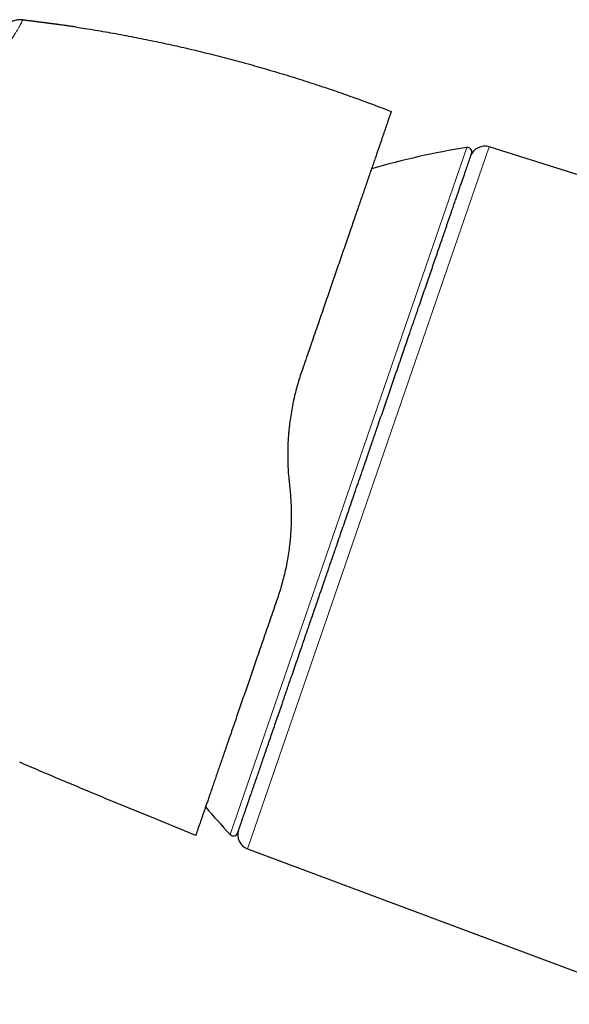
# Model space of a CAD drawing. Header units: millimetres. Extents: x 8 to 1267, y 12 to 1009.
# Tile 14 of 72: x 226 to 263, y 724 to 790. Entities that reach past the tile are written whole.
import ezdxf

# ---------------------------------------------------------------- set-up
doc = ezdxf.new("R2010")
doc.units = ezdxf.units.MM

msp = doc.modelspace()

# ---------------------------------------------------------------- linework, layer by layer
at = {"color": 7, "linetype": 'Continuous', "lineweight": 30}
for p, q in [((226.572, 790.093), (226.57, 790.089)), ((250.744, 784.147), (251.198, 783.971)), ((284.468, 773.18), (257.746, 781.606)), ((244.37, 759.26), (244.423, 758.755)), ((237.649, 735.811), (235.17, 736.819)), ((238.136, 735.613), (237.649, 735.811)), ((241.597, 734.705), (269.353, 724.327))]:
    msp.add_line(p, q, dxfattribs=at)
at = {"color": 252, "linetype": 'Continuous', "lineweight": 0}
for p, q in [((240.433, 735.668), (256.236, 781.563)), ((257.746, 781.606), (241.597, 734.705))]:
    msp.add_line(p, q, dxfattribs=at)
at = {"color": 7, "linetype": 'Continuous', "lineweight": 30}
for centre, radius, start, end in [((263.972, 732.165), 50, 98.90124, 106.37455), ((256.282, 781.267), 0.3, 341, 98.90124), ((257.446, 780.652), 1, 72.5, 161), ((276.942, 769.831), 50, 220.26696, 223.09876), ((240.652, 735.873), 0.3, 223.09876, 341), ((241.947, 735.642), 1, 161, 249.5)]:
    msp.add_arc(centre, radius, start, end, dxfattribs=at)
at = {"color": 252, "linetype": 'Continuous', "lineweight": 0}
msp.add_open_spline([(226.566, 790.085), (226.565, 790.083), (226.564, 790.079), (226.559, 790.067), (226.552, 790.05), (226.543, 790.028), (226.533, 790.004), (226.523, 789.981), (226.512, 789.957), (226.5, 789.93), (226.486, 789.901), (226.47, 789.869), (226.453, 789.835), (226.433, 789.796), (226.408, 789.748), (226.376, 789.69), (226.338, 789.621), (226.293, 789.542), (226.245, 789.459), (226.195, 789.375), (226.144, 789.29), (226.088, 789.2), (226.041, 789.123), (226.004, 789.064), (225.98, 789.027), (225.956, 788.988), (225.931, 788.948), (225.905, 788.907), (225.878, 788.865), (225.829, 788.788), (225.753, 788.671), (225.645, 788.505), (225.536, 788.339), (225.458, 788.22), (225.418, 788.159), (225.406, 788.142), (225.395, 788.124), (225.383, 788.107), (225.372, 788.089), (225.359, 788.07), (225.324, 788.017), (225.266, 787.93), (225.186, 787.811), (225.101, 787.684), (225.011, 787.549), (224.916, 787.408), (224.826, 787.275), (224.742, 787.149), (224.663, 787.033), (224.59, 786.925), (224.524, 786.829), (224.466, 786.743), (224.417, 786.67), (224.376, 786.611), (224.344, 786.564), (224.323, 786.532), (224.305, 786.506), (224.288, 786.481), (224.265, 786.447), (224.241, 786.412), (224.217, 786.377), (224.192, 786.341), (224.123, 786.24), (224.005, 786.069), (223.839, 785.829), (223.668, 785.582), (223.493, 785.33), (223.311, 785.069), (223.117, 784.789), (222.913, 784.497), (222.7, 784.191), (222.49, 783.892), (222.286, 783.6), (222.086, 783.315), (221.867, 783.003), (221.622, 782.656), (221.344, 782.262), (221.05, 781.848), (220.742, 781.414), (220.45, 781.001), (220.176, 780.615), (219.922, 780.258), (219.633, 779.849), (219.411, 779.536), (219.26, 779.324), (219.213, 779.256), (219.165, 779.188), (219.117, 779.12), (219.068, 779.052), (218.901, 778.816), (218.615, 778.41), (218.206, 777.83), (217.793, 777.244), (217.394, 776.676), (217.008, 776.126), (216.651, 775.617), (216.368, 775.215), (216.203, 774.98), (216.142, 774.893), (216.123, 774.866), (216.104, 774.838), (216.085, 774.811), (216.066, 774.784), (215.98, 774.662), (215.833, 774.452), (215.629, 774.161), (215.441, 773.891), (215.267, 773.642), (215.108, 773.414), (214.981, 773.232), (214.883, 773.09), (214.81, 772.986), (214.743, 772.888), (214.68, 772.798), (214.623, 772.715), (214.554, 772.615), (214.471, 772.496), (214.321, 772.277), (214.12, 771.986), (213.873, 771.625), (213.686, 771.35), (213.555, 771.158), (213.478, 771.044), (213.402, 770.932), (213.327, 770.821), (213.253, 770.712), (213.181, 770.604), (212.995, 770.327), (212.699, 769.885), (212.402, 769.437), (212.217, 769.156), (212.14, 769.038), (212.063, 768.921), (211.986, 768.804), (211.91, 768.687), (211.834, 768.571), (211.758, 768.455), (211.658, 768.3), (211.528, 768.099), (211.364, 767.844), (211.186, 767.568), (211.045, 767.346), (210.943, 767.186), (210.874, 767.079), (210.797, 766.958), (210.715, 766.829), (210.64, 766.71), (210.572, 766.604), (210.509, 766.504), (210.452, 766.413), (210.4, 766.332), (210.361, 766.271), (210.333, 766.226), (210.314, 766.196), (210.301, 766.175), (210.294, 766.164), (210.291, 766.16)], degree=3, knots=[0, 0, 0, 0, 0.005072, 0.016902, 0.029213, 0.041474, 0.053091, 0.062172, 0.071211, 0.080209, 0.089166, 0.098082, 0.106208, 0.114341, 0.124314, 0.134812, 0.145835, 0.157381, 0.168391, 0.178062, 0.186903, 0.196056, 0.205518, 0.208774, 0.212065, 0.215392, 0.218753, 0.22215, 0.225581, 0.229048, 0.240458, 0.252216, 0.264319, 0.273487, 0.274528, 0.275571, 0.276616, 0.277664, 0.278714, 0.279767, 0.2811, 0.288116, 0.294803, 0.301159, 0.30888, 0.31605, 0.32267, 0.32874, 0.334261, 0.339231, 0.343651, 0.347522, 0.350843, 0.353324, 0.355375, 0.356995, 0.357444, 0.358765, 0.36026, 0.361764, 0.363276, 0.364797, 0.366327, 0.376083, 0.386174, 0.395469, 0.405304, 0.415303, 0.425027, 0.436244, 0.447072, 0.45751, 0.467558, 0.477217, 0.486489, 0.498873, 0.511765, 0.525166, 0.539076, 0.553498, 0.564398, 0.575574, 0.587025, 0.602562, 0.604632, 0.606711, 0.608797, 0.610892, 0.612996, 0.615107, 0.632655, 0.65034, 0.668165, 0.686133, 0.702061, 0.718098, 0.732299, 0.738573, 0.739396, 0.740219, 0.741043, 0.741866, 0.74269, 0.743515, 0.752942, 0.761733, 0.769889, 0.77741, 0.784295, 0.790543, 0.793927, 0.797089, 0.800031, 0.802751, 0.80525, 0.807527, 0.811761, 0.816058, 0.827261, 0.838095, 0.848559, 0.852, 0.855398, 0.858754, 0.862069, 0.865341, 0.868571, 0.87176, 0.890129, 0.908175, 0.911682, 0.915176, 0.918658, 0.922127, 0.925584, 0.929029, 0.932461, 0.93588, 0.942752, 0.950264, 0.958416, 0.967208, 0.969838, 0.97252, 0.97667, 0.980482, 0.983956, 0.987091, 0.989889, 0.992725, 0.9951, 0.997016, 0.99815, 0.999026, 0.999642, 1, 1, 1, 1], dxfattribs=at)
at = {"color": 7, "linetype": 'Continuous', "lineweight": 30}
for points, knots in [([(226.572, 790.093), (226.551, 790.095), (226.507, 790.101), (226.435, 790.103), (226.354, 790.099), (226.251, 790.087), (226.127, 790.062), (225.986, 790.022), (225.845, 789.971), (225.707, 789.91), (225.579, 789.84), (225.472, 789.772), (225.389, 789.709), (225.327, 789.655), (225.278, 789.604), (225.249, 789.569), (225.236, 789.553)], [0, 0, 0, 0, 0.042625, 0.089779, 0.144037, 0.205935, 0.29841, 0.397819, 0.499461, 0.601161, 0.700786, 0.793615, 0.855803, 0.910291, 0.957528, 1, 1, 1, 1]), ([(226.572, 790.096), (226.572, 790.096), (226.571, 790.095), (226.569, 790.091), (226.567, 790.086), (226.566, 790.085)], [0, 0, 0, 0, 0.377325, 0.772035, 1, 1, 1, 1]), ([(230.161, 789.61), (230.113, 789.617), (230.018, 789.632), (229.858, 789.655), (229.686, 789.678), (229.503, 789.704), (229.307, 789.73), (229.099, 789.758), (228.88, 789.787), (228.65, 789.817), (228.408, 789.849), (228.154, 789.883), (227.889, 789.917), (227.612, 789.953), (227.324, 789.99), (227.025, 790.028), (226.77, 790.06), (226.617, 790.079), (226.566, 790.085)], [0, 0, 0, 0, 0.062434, 0.12311, 0.182474, 0.240998, 0.299177, 0.357512, 0.416495, 0.476603, 0.538281, 0.601938, 0.667943, 0.73662, 0.808254, 0.88309, 0.961336, 1, 1, 1, 1]), ([(226.572, 790.096), (227.035, 790.04), (227.96, 789.927), (229.08, 789.774), (229.737, 789.673), (229.933, 789.642)], [0, 0, 0, 0, 0.412104, 0.824209, 1, 1, 1, 1]), ([(230.16, 789.608), (230.349, 789.579), (230.998, 789.481), (232.104, 789.294), (233.471, 789.047), (234.827, 788.781), (236.17, 788.499), (237.51, 788.199), (238.853, 787.878), (240.2, 787.536), (241.549, 787.174), (242.894, 786.792), (244.233, 786.392), (245.559, 785.976), (246.871, 785.544), (248.168, 785.097), (249.46, 784.633), (250.316, 784.309), (250.744, 784.147)], [0, 0, 0, 0, 0.026789, 0.092293, 0.157798, 0.222133, 0.286468, 0.350803, 0.415137, 0.480642, 0.546146, 0.611651, 0.677156, 0.74266, 0.806995, 0.87133, 0.935665, 1, 1, 1, 1]), ([(251.198, 783.971), (251.198, 783.97), (251.197, 783.967), (251.188, 783.943), (251.175, 783.904), (251.156, 783.85), (251.132, 783.78), (251.103, 783.694), (251.067, 783.59), (251.024, 783.464), (250.973, 783.316), (250.915, 783.15), (250.851, 782.965), (250.783, 782.767), (250.712, 782.559), (250.637, 782.343), (250.557, 782.111), (250.473, 781.865), (250.383, 781.604), (250.287, 781.328), (250.183, 781.026), (250.07, 780.698), (249.948, 780.342), (249.82, 779.97), (249.686, 779.581), (249.55, 779.189), (249.415, 778.795), (249.28, 778.403), (249.14, 777.997), (248.996, 777.579), (248.847, 777.147), (248.694, 776.704), (248.532, 776.234), (248.361, 775.737), (248.18, 775.212), (247.995, 774.675), (247.805, 774.125), (247.618, 773.58), (247.433, 773.045), (247.252, 772.519), (247.068, 771.985), (246.882, 771.443), (246.692, 770.893), (246.5, 770.336), (246.299, 769.753), (246.09, 769.145), (245.871, 768.511), (245.651, 767.871), (245.428, 767.225), (245.278, 766.789), (245.203, 766.571)], [0, 0, 0, 0, 0.020041, 0.040062, 0.060077, 0.080097, 0.100136, 0.120207, 0.140413, 0.162595, 0.184693, 0.206726, 0.22871, 0.250665, 0.270679, 0.290648, 0.310585, 0.330505, 0.350422, 0.37035, 0.390427, 0.412509, 0.434547, 0.456561, 0.478569, 0.500593, 0.520471, 0.54035, 0.560246, 0.580171, 0.600142, 0.620172, 0.640189, 0.662172, 0.684152, 0.706148, 0.728179, 0.750264, 0.770208, 0.790142, 0.810079, 0.830031, 0.850013, 0.870038, 0.890056, 0.912037, 0.934005, 0.955976, 0.977969, 1, 1, 1, 1]), ([(248.751, 758.472), (248.826, 758.69), (248.975, 759.124), (249.199, 759.775), (249.423, 760.424), (249.618, 760.991), (249.785, 761.477), (249.925, 761.882), (250.065, 762.288), (250.207, 762.702), (250.364, 763.157), (250.534, 763.652), (250.715, 764.178), (250.895, 764.701), (251.046, 765.137), (251.167, 765.49), (251.26, 765.759), (251.352, 766.028), (251.444, 766.295), (251.536, 766.562), (251.666, 766.938), (251.833, 767.422), (252.035, 768.009), (252.234, 768.587), (252.406, 769.087), (252.552, 769.51), (252.672, 769.861), (252.792, 770.208), (252.91, 770.552), (253.053, 770.967), (253.219, 771.449), (253.406, 771.993), (253.589, 772.524), (253.768, 773.043), (253.942, 773.549), (254.112, 774.043), (254.277, 774.52), (254.435, 774.981), (254.588, 775.425), (254.736, 775.853), (254.86, 776.216), (254.965, 776.518), (255.05, 776.765), (255.132, 777.006), (255.213, 777.241), (255.307, 777.513), (255.411, 777.816), (255.525, 778.145), (255.632, 778.457), (255.718, 778.706), (255.784, 778.9), (255.834, 779.044), (255.882, 779.184), (255.929, 779.319), (255.974, 779.45), (256.033, 779.62), (256.103, 779.823), (256.18, 780.048), (256.25, 780.253), (256.306, 780.414), (256.349, 780.54), (256.383, 780.638), (256.414, 780.727), (256.441, 780.806), (256.469, 780.888), (256.497, 780.968), (256.522, 781.041), (256.542, 781.098), (256.556, 781.139), (256.564, 781.164), (256.565, 781.167), (256.566, 781.169)], [0, 0, 0, 0, 0.018293, 0.036554, 0.054798, 0.073039, 0.084511, 0.095992, 0.107486, 0.119145, 0.131337, 0.146554, 0.161754, 0.176946, 0.192137, 0.200098, 0.208062, 0.216031, 0.224006, 0.231989, 0.239981, 0.258025, 0.276033, 0.294019, 0.311999, 0.323303, 0.334614, 0.345935, 0.357269, 0.368621, 0.387427, 0.406193, 0.424936, 0.443672, 0.462417, 0.481187, 0.5, 0.51843, 0.536822, 0.555191, 0.573552, 0.585096, 0.596647, 0.608209, 0.619786, 0.63138, 0.649425, 0.667433, 0.685419, 0.703399, 0.712819, 0.722243, 0.731673, 0.741111, 0.75056, 0.760021, 0.779416, 0.798772, 0.818109, 0.837443, 0.849604, 0.861775, 0.873961, 0.886014, 0.897512, 0.914599, 0.931666, 0.948728, 0.965796, 0.982883, 1, 1, 1, 1]), ([(245.203, 766.571), (245.149, 766.409), (245.04, 766.084), (244.894, 765.586), (244.762, 765.081), (244.644, 764.566), (244.542, 764.044), (244.455, 763.514), (244.394, 763.046), (244.351, 762.642), (244.323, 762.304), (244.3, 761.963), (244.285, 761.619), (244.277, 761.273), (244.275, 760.858), (244.287, 760.373), (244.316, 759.817), (244.352, 759.446), (244.37, 759.26)], [0, 0, 0, 0, 0.070731, 0.141727, 0.213021, 0.284644, 0.356626, 0.428997, 0.501788, 0.547088, 0.592617, 0.638381, 0.684387, 0.730641, 0.777149, 0.850759, 0.925035, 1, 1, 1, 1]), ([(240.936, 735.776), (240.936, 735.777), (240.938, 735.781), (240.948, 735.81), (240.963, 735.856), (240.983, 735.914), (241.004, 735.974), (241.024, 736.032), (241.047, 736.097), (241.072, 736.172), (241.103, 736.263), (241.141, 736.372), (241.186, 736.502), (241.235, 736.644), (241.28, 736.775), (241.318, 736.887), (241.349, 736.976), (241.381, 737.069), (241.414, 737.166), (241.449, 737.265), (241.499, 737.412), (241.568, 737.611), (241.658, 737.873), (241.753, 738.151), (241.842, 738.408), (241.922, 738.639), (241.99, 738.838), (242.061, 739.044), (242.134, 739.256), (242.226, 739.522), (242.338, 739.847), (242.472, 740.238), (242.612, 740.644), (242.757, 741.065), (242.907, 741.502), (243.063, 741.954), (243.223, 742.418), (243.386, 742.892), (243.553, 743.376), (243.723, 743.871), (243.876, 744.316), (244.01, 744.705), (244.124, 745.034), (244.239, 745.369), (244.356, 745.708), (244.496, 746.116), (244.661, 746.594), (244.851, 747.146), (245.044, 747.706), (245.208, 748.185), (245.344, 748.577), (245.448, 748.881), (245.553, 749.186), (245.66, 749.495), (245.766, 749.805), (245.912, 750.227), (246.096, 750.763), (246.321, 751.416), (246.548, 752.074), (246.748, 752.657), (246.922, 753.16), (247.067, 753.583), (247.213, 754.006), (247.357, 754.423), (247.521, 754.9), (247.705, 755.436), (247.913, 756.041), (248.122, 756.646), (248.331, 757.254), (248.541, 757.862), (248.681, 758.269), (248.751, 758.472)], [0, 0, 0, 0, 0.018291, 0.036551, 0.054794, 0.073036, 0.084508, 0.09599, 0.107485, 0.119145, 0.131337, 0.146554, 0.161754, 0.176946, 0.192137, 0.200098, 0.208062, 0.216031, 0.224006, 0.231989, 0.239981, 0.258025, 0.276033, 0.294019, 0.311999, 0.323303, 0.334614, 0.345935, 0.357269, 0.368621, 0.387427, 0.406193, 0.424936, 0.443672, 0.462417, 0.481187, 0.5, 0.51843, 0.536822, 0.555191, 0.573551, 0.585096, 0.596647, 0.608209, 0.619786, 0.63138, 0.649425, 0.667433, 0.685419, 0.703399, 0.712819, 0.722243, 0.731673, 0.741111, 0.75056, 0.760021, 0.779416, 0.798772, 0.818109, 0.837443, 0.849604, 0.861775, 0.873961, 0.886014, 0.897514, 0.914601, 0.93167, 0.948731, 0.965799, 0.982884, 1, 1, 1, 1]), ([(244.423, 758.755), (244.439, 758.594), (244.47, 758.275), (244.499, 757.798), (244.515, 757.327), (244.518, 756.856), (244.508, 756.385), (244.485, 755.913), (244.449, 755.446), (244.399, 754.962), (244.332, 754.461), (244.246, 753.943), (244.145, 753.43), (244.028, 752.923), (243.897, 752.423), (243.752, 751.928), (243.644, 751.605), (243.59, 751.443)], [0, 0, 0, 0, 0.064026, 0.127179, 0.1894789, 0.2509463, 0.3143648, 0.3772988, 0.4397741, 0.501817, 0.5727048, 0.6436169, 0.7145953, 0.7856814, 0.8569168, 0.9283427, 1, 1, 1, 1]), ([(243.59, 751.443), (243.517, 751.233), (243.372, 750.813), (243.158, 750.189), (242.945, 749.572), (242.734, 748.96), (242.526, 748.356), (242.325, 747.773), (242.132, 747.211), (241.945, 746.67), (241.762, 746.138), (241.582, 745.614), (241.401, 745.091), (241.221, 744.568), (241.042, 744.048), (240.867, 743.541), (240.697, 743.046), (240.53, 742.564), (240.372, 742.104), (240.221, 741.666), (240.078, 741.249), (239.938, 740.846), (239.804, 740.455), (239.671, 740.068), (239.54, 739.688), (239.411, 739.316), (239.289, 738.96), (239.172, 738.621), (239.061, 738.299), (238.958, 737.999), (238.862, 737.721), (238.774, 737.465), (238.691, 737.225), (238.614, 737), (238.544, 736.797), (238.48, 736.614), (238.424, 736.45), (238.373, 736.301), (238.326, 736.166), (238.284, 736.045), (238.248, 735.938), (238.215, 735.843), (238.186, 735.761), (238.164, 735.695), (238.148, 735.648), (238.137, 735.618), (238.136, 735.615), (238.136, 735.613)], [0, 0, 0, 0, 0.0231798, 0.046414, 0.0697224, 0.0931247, 0.1166404, 0.1400815, 0.1620841, 0.184083, 0.2060936, 0.2281312, 0.250211, 0.2735413, 0.296834, 0.3201069, 0.3433778, 0.3666647, 0.3899642, 0.4119019, 0.4338214, 0.4557377, 0.4776659, 0.4996208, 0.5230366, 0.5464093, 0.5697572, 0.5930986, 0.6164521, 0.6397992, 0.6617618, 0.6836934, 0.7056096, 0.727526, 0.7494584, 0.769669, 0.7898046, 0.8098774, 0.8298997, 0.849884, 0.8698428, 0.8900451, 0.9122436, 0.9343197, 0.9562918, 0.9781789, 1, 1, 1, 1]), ([(235.17, 736.819), (234.434, 737.12), (232.963, 737.72), (230.762, 738.635), (228.564, 739.559), (227.103, 740.183), (226.372, 740.496)], [0, 0, 0, 0, 0.25, 0.5, 0.75, 1, 1, 1, 1])]:
    msp.add_open_spline(points, degree=3, knots=knots, dxfattribs=at)

doc.saveas('drawing.dxf')
